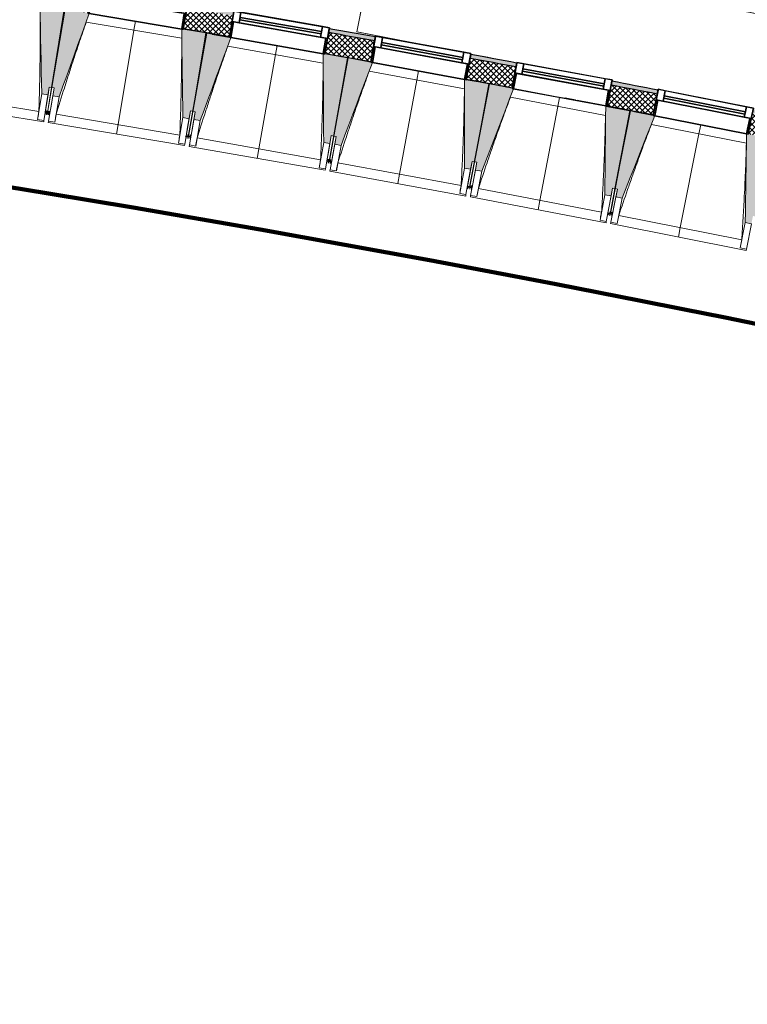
# Model space of a CAD drawing. Header units: centimetres. Extents: x -2631 to 8345, y -3715 to 485.
# Tile 17 of 82: x -122 to 337, y -3715 to -3095. Entities that reach past the tile are written whole.
import ezdxf

# ---------------------------------------------------------------- set-up
doc = ezdxf.new("R2010")
doc.units = ezdxf.units.CM
doc.linetypes.add('Tiret_2_', pattern=[0.25, 0.125, -0.125])
for name, color, linetype, lineweight in [('0-1', 7, 'Continuous', 5), ('ANNOTATIONS-1', 7, 'Continuous', 25), ('HACHURE_C-3', 7, 'Continuous', 18), ('MENUISERIES', 7, 'Continuous', 18), ('MENUISERIES-1', 7, 'Continuous', 25), ('MOBILIER', 7, 'Continuous', 18), ('MUR', 7, 'Continuous', 25), ('MUR_C', 7, 'Continuous', 25), ('OSSATURE', 7, 'Continuous', 18), ('OSSATURE_C', 7, 'Continuous', 18), ('SOL', 7, 'Continuous', 25), ('Z', 7, 'Continuous', 18)]:
    doc.layers.add(name, color=color, linetype=linetype, lineweight=lineweight)
doc.layers.add('A-ANNO-NPLT', color=7, linetype='Continuous', lineweight=25, plot=False)
for name, color, linetype, lineweight, true_color in [('A-GLAZ-GLAS', 7, 'Continuous', 25, 0x5c63b1), ('ANNOTATIONS-3', 4, 'Tiret_2_', 100, 0x00ffff), ('ANNOTATIONS-6', 5, 'Continuous', 100, 0x0000ff), ('HACHURE_C-2', 7, 'Continuous', 5, 0xdadada), ('MENUISERIES-2', 7, 'Continuous', 25, 0x5c63b1), ('MOBILIER-1', 9, 'Continuous', 18, 0x808080), ('OSSATURE-1', 7, 'Continuous', 5, 0x787878), ('OSSATURE-2', 5, 'Continuous', 25, 0x0000ff)]:
    doc.layers.add(name, color=color, linetype=linetype, lineweight=lineweight, true_color=true_color)

# ---------------------------------------------------------------- blocks, each defined once
blk = doc.blocks.new('XXX_VIDE FENETRE - 590-389517-2021_015_1114_DCE_1_50_Sols Chape')
at = {"layer": 'A-ANNO-NPLT'}
for p, q in [((-30.51, 0), (-30.51, -10)), ((-29.51, 0), (-30.51, 0)), ((-29.51, -10), (-29.51, 0)), ((30.51, 0), (29.51, 0)), ((29.51, 0), (29.51, -10)), ((30.51, -10), (30.51, 0)), ((-30.51, -10), (-29.51, -10)), ((-26.01, -10), (-30.51, -10)), ((-30.51, -10), (-30.51, -16.75)), ((-26.01, -16.75), (-26.01, -10)), ((26.01, -10), (26.01, -16.75)), ((30.51, -10), (26.01, -10)), ((29.51, -10), (30.51, -10)), ((30.51, -16.75), (30.51, -10)), ((-30.51, -16.75), (-26.01, -16.75)), ((26.01, -16.75), (30.51, -16.75))]:
    blk.add_line(p, q, dxfattribs=at)
at = {"layer": 'A-GLAZ-GLAS'}
for p, q in [((26.01, -12), (-26.01, -12)), ((-26.01, -12), (-26.01, -13.5)), ((26.01, -13.5), (26.01, -12)), ((-26.01, -13.5), (26.01, -13.5))]:
    blk.add_line(p, q, dxfattribs=at)
at = {"layer": 'MENUISERIES-1'}
for p, q in [((-29.51, 0), (29.51, 0)), ((29.51, 0), (-29.51, 0)), ((-30.51, -10), (-30.51, -0.07)), ((-29.51, -0.07), (-29.51, -10)), ((29.51, -10), (29.51, -0.07)), ((30.51, -0.07), (30.51, -10)), ((30.51, -10), (-30.51, -10)), ((-30.51, -16.75), (-30.51, -10)), ((-30.51, -10), (30.51, -10)), ((-29.51, -10), (29.51, -10)), ((-26.01, -10), (-26.01, -16.75)), ((26.01, -10), (-26.01, -10)), ((26.01, -16.75), (26.01, -10)), ((30.51, -10), (30.51, -16.75)), ((30.51, -16.75), (-30.51, -16.75)), ((-26.01, -16.75), (26.01, -16.75))]:
    blk.add_line(p, q, dxfattribs=at)
at = {"layer": 'MENUISERIES-2'}
for p, q in [((-26.01, -13.5), (-26.01, -12)), ((-26.01, -12), (26.01, -12)), ((26.01, -12), (26.01, -13.5)), ((26.01, -13.5), (-26.01, -13.5))]:
    blk.add_line(p, q, dxfattribs=at)
blk = doc.blocks.new('XXX_VIDE FENETRE - 590-V14-2021_015_1114_DCE_1_50_Sols Chape')
at = {"layer": 'A-ANNO-NPLT'}
for p, q in [((-30.51, 0), (-30.51, -10)), ((-29.51, 0), (-30.51, 0)), ((-29.51, -10), (-29.51, 0)), ((30.51, 0), (29.51, 0)), ((29.51, 0), (29.51, -10)), ((30.51, -10), (30.51, 0)), ((-30.51, -10), (-29.51, -10)), ((-26.01, -10), (-30.51, -10)), ((-30.51, -10), (-30.51, -16.75)), ((-26.01, -16.75), (-26.01, -10)), ((26.01, -10), (26.01, -16.75)), ((30.51, -10), (26.01, -10)), ((29.51, -10), (30.51, -10)), ((30.51, -16.75), (30.51, -10)), ((-30.51, -16.75), (-26.01, -16.75)), ((26.01, -16.75), (30.51, -16.75))]:
    blk.add_line(p, q, dxfattribs=at)
at = {"layer": 'A-GLAZ-GLAS'}
for p, q in [((26.01, -12), (-26.01, -12)), ((-26.01, -12), (-26.01, -13.5)), ((26.01, -13.5), (26.01, -12)), ((-26.01, -13.5), (26.01, -13.5))]:
    blk.add_line(p, q, dxfattribs=at)
at = {"layer": 'MENUISERIES-1'}
for p, q in [((-30.51, 0), (0, 0)), ((-30.51, -10), (-30.51, 0)), ((-29.51, 0), (-29.51, -10)), ((29.51, 0), (-29.51, 0)), ((29.51, -0.22), (29.51, 0)), ((29.51, -10), (29.51, -0.28)), ((30.51, -0.29), (30.51, -10)), ((30.51, -10), (-30.51, -10)), ((-30.51, -16.75), (-30.51, -10)), ((-30.51, -10), (30.51, -10)), ((-29.51, -10), (29.51, -10)), ((-26.01, -10), (-26.01, -16.75)), ((26.01, -10), (-26.01, -10)), ((26.01, -16.75), (26.01, -10)), ((30.51, -10), (30.51, -16.75)), ((30.51, -16.75), (-30.51, -16.75)), ((-26.01, -16.75), (26.01, -16.75))]:
    blk.add_line(p, q, dxfattribs=at)
at = {"layer": 'MENUISERIES-2'}
for p, q in [((-26.01, -13.5), (-26.01, -12)), ((-26.01, -12), (26.01, -12)), ((26.01, -12), (26.01, -13.5)), ((26.01, -13.5), (-26.01, -13.5))]:
    blk.add_line(p, q, dxfattribs=at)
blk = doc.blocks.new('72_SOUS EVIER - Type A-516873-2021_015_1114_DCE_1_50_Sols Chape')
at = {"layer": 'MOBILIER-1'}
for p, q in [((47.58, 0), (61.27, 0)), ((61.27, 0), (47.58, 0)), ((91.46, 0), (134.47, 0)), ((133.22, 0), (91.46, 0)), ((133.22, 0), (134.47, 0)), ((134.47, -58.5), (134.47, 0)), ((134.47, 0), (134.47, -60)), ((-124.95, -60), (134.47, -60)), ((134.47, -60), (-124.95, -60)), ((134.47, -60), (134.47, -58.5))]:
    blk.add_line(p, q, dxfattribs=at)
blk = doc.blocks.new('B02_ARC_rvt-1-2021_015_1114_DCE_1_50_Sols Chape')
at = {"layer": 'HACHURE_C-2'}
h = blk.add_hatch(color=256, dxfattribs=at)
h.paths.add_polyline_path([(706.74, -3233), (707.31, -3230.56), (694.42, -3227.58), (693.86, -3230.02), (700.86, -3231.63)])
h.paths.add_polyline_path([(634.37, -3216.43), (634.93, -3213.99), (606.08, -3207.51), (605.54, -3209.95), (633.56, -3216.25)])
h.paths.add_polyline_path([(545.95, -3196.79), (546.49, -3194.35), (517.59, -3188.08), (517.07, -3190.52), (545.17, -3196.62)])
h.paths.add_polyline_path([(457.39, -3177.79), (457.92, -3175.35), (428.97, -3169.28), (428.47, -3171.73), (457.09, -3177.73)])
h.paths.add_polyline_path([(368.7, -3159.43), (369.2, -3156.98), (357.61, -3154.63), (357.13, -3157.09), (365.98, -3158.88)])
h.paths.add_polyline_path([(347.13, -3155.07), (347.61, -3152.62), (340.22, -3151.13), (339.73, -3153.58), (347, -3155.04)])
h.paths.add_polyline_path([(279.88, -3141.71), (280.36, -3139.26), (251.22, -3133.59), (250.77, -3136.05), (279.16, -3141.57)])
h.paths.add_polyline_path([(190.83, -3124.61), (191.28, -3122.15), (162.33, -3116.73), (161.88, -3119.19), (190.13, -3124.48)])
h.paths.add_polyline_path([(101.86, -3108.18), (102.31, -3105.73), (73.21, -3100.5), (72.77, -3102.96), (101.2, -3108.06)])
h.paths.add_polyline_path([(12.68, -3092.38), (13.11, -3089.92), (2.22, -3088.04), (1.8, -3090.5), (12.04, -3092.27)])
h.paths.add_polyline_path([(-5.1, -3089.31), (-4.68, -3086.85), (-16.03, -3084.9), (-16.45, -3087.37), (-5.29, -3089.28)])
h.paths.add_polyline_path([(-76.62, -3077.22), (-76.2, -3074.76), (-105.38, -3069.95), (-105.78, -3072.42), (-77.23, -3077.12)])
h.paths.add_polyline_path([(-166.02, -3062.71), (-165.62, -3060.24), (-194.84, -3055.64), (-195.22, -3058.11), (-166.61, -3062.61)])
h.paths.add_polyline_path([(-255.53, -3048.83), (-255.15, -3046.36), (-284.39, -3041.97), (-284.75, -3044.44), (-256.09, -3048.75)])
h.paths.add_polyline_path([(-345.13, -3035.6), (-344.77, -3033.13), (-374.04, -3028.95), (-374.39, -3031.43), (-345.66, -3035.53)])
h.paths.add_polyline_path([(-434.83, -3023.02), (-434.48, -3020.54), (-445.43, -3019.05), (-445.76, -3021.53), (-435.33, -3022.95)])
h.paths.add_polyline_path([(-452.7, -3020.59), (-452.37, -3018.11), (-463.79, -3016.57), (-464.11, -3019.05), (-452.99, -3020.55)])
h.paths.add_polyline_path([(-524.61, -3011.08), (-524.28, -3008.6), (-553.61, -3004.84), (-553.92, -3007.32), (-525.09, -3011.02)])
h.paths.add_polyline_path([(-614.48, -2999.79), (-614.17, -2997.31), (-643.53, -2993.76), (-643.82, -2996.24), (-614.93, -2999.73)])
h.paths.add_polyline_path([(-704.42, -2989.14), (-704.13, -2986.66), (-733.51, -2983.32), (-733.79, -2985.81), (-704.85, -2989.09)])
h.paths.add_polyline_path([(-794.44, -2979.14), (-794.17, -2976.66), (-823.58, -2973.54), (-823.83, -2976.02), (-794.84, -2979.1)])
h.paths.add_polyline_path([(-884.53, -2969.79), (-884.28, -2967.31), (-895.27, -2966.21), (-895.52, -2968.7), (-884.91, -2969.76)])
h.paths.add_polyline_path([(-902.48, -2968.01), (-902.24, -2965.52), (-913.7, -2964.39), (-913.94, -2966.88), (-902.86, -2967.97)])
h.paths.add_polyline_path([(-974.69, -2961.09), (-974.45, -2958.6), (-1003.9, -2955.9), (-1004.12, -2958.39), (-975.03, -2961.06)])
h.paths.add_polyline_path([(-1064.9, -2953.04), (-1064.68, -2950.55), (-1094.15, -2948.06), (-1094.35, -2950.55), (-1065.22, -2953.01)])
h.paths.add_polyline_path([(-1155.17, -2945.63), (-1154.97, -2943.14), (-1184.45, -2940.87), (-1184.64, -2943.36), (-1155.47, -2945.61)])
h.paths.add_polyline_path([(-1245.49, -2938.88), (-1245.31, -2936.39), (-1274.81, -2934.32), (-1274.97, -2936.82), (-1245.76, -2938.86)])
h.paths.add_polyline_path([(-1335.86, -2932.78), (-1335.69, -2930.28), (-1337.89, -2930.14), (-1338.05, -2932.64), (-1336.1, -2932.76)])
at = {"layer": 'HACHURE_C-3'}
h = blk.add_hatch(dxfattribs=at)
h.set_pattern_fill('FP_1', color=256, style=0, pattern_type=2)
h.set_pattern_definition([(45, (0, 0), (-1.767767, 1.767767), []), (135, (0, 0), (-1.767767, -1.767767), [])])
h.paths.add_polyline_path([(703.69, -3246.15), (706.74, -3233), (693.86, -3230.02), (690.85, -3243.18), (700.3, -3245.36)])
h.paths.add_polyline_path([(631.37, -3229.59), (634.37, -3216.43), (605.54, -3209.95), (602.63, -3223.13), (631.33, -3229.58)])
h.paths.add_polyline_path([(543.04, -3209.98), (545.95, -3196.79), (517.07, -3190.52), (514.25, -3203.73), (543.01, -3209.97)])
h.paths.add_polyline_path([(454.58, -3191), (457.39, -3177.79), (428.47, -3171.73), (425.75, -3184.96), (454.54, -3190.99)])
h.paths.add_polyline_path([(365.98, -3172.66), (368.7, -3159.43), (357.13, -3157.09), (354.51, -3170.33), (362.91, -3172.03)])
h.paths.add_polyline_path([(344.51, -3168.31), (347.13, -3155.07), (339.73, -3153.58), (337.11, -3166.82), (343.43, -3168.09)])
h.paths.add_polyline_path([(277.25, -3154.95), (279.88, -3141.71), (250.77, -3136.05), (248.34, -3149.33), (277.22, -3154.95)])
h.paths.add_polyline_path([(188.4, -3137.89), (190.83, -3124.61), (161.88, -3119.19), (159.44, -3132.47), (188.33, -3137.87)])
h.paths.add_polyline_path([(99.42, -3121.46), (101.86, -3108.18), (72.77, -3102.96), (70.43, -3116.25), (99.39, -3121.46)])
h.paths.add_polyline_path([(10.34, -3105.68), (12.68, -3092.38), (-16.45, -3087.37), (-18.69, -3100.68), (10.3, -3105.67)])
h.paths.add_polyline_path([(-78.87, -3090.53), (-76.62, -3077.22), (-105.78, -3072.42), (-107.93, -3085.74), (-78.9, -3090.53)])
h.paths.add_polyline_path([(-168.17, -3076.03), (-166.02, -3062.71), (-195.22, -3058.11), (-197.27, -3071.45), (-168.2, -3076.03)])
h.paths.add_polyline_path([(-257.58, -3062.18), (-255.53, -3048.83), (-284.75, -3044.44), (-286.71, -3057.8), (-257.61, -3062.17)])
h.paths.add_polyline_path([(-347.09, -3048.96), (-345.13, -3035.6), (-374.39, -3031.43), (-376.25, -3044.8), (-347.11, -3048.96)])
h.paths.add_polyline_path([(-436.69, -3036.39), (-434.83, -3023.02), (-464.11, -3019.05), (-465.88, -3032.44), (-436.71, -3036.39)])
h.paths.add_polyline_path([(-526.37, -3024.46), (-524.61, -3011.08), (-553.92, -3007.32), (-555.59, -3020.72), (-526.4, -3024.46)])
h.paths.add_polyline_path([(-616.15, -3013.18), (-614.48, -2999.79), (-643.82, -2996.24), (-645.39, -3009.65), (-616.17, -3013.18)])
h.paths.add_polyline_path([(-706, -3002.55), (-704.42, -2989.14), (-733.79, -2985.81), (-735.26, -2999.23), (-706.02, -3002.55)])
h.paths.add_polyline_path([(-795.92, -2992.56), (-794.44, -2979.14), (-823.83, -2976.02), (-825.2, -2989.45), (-795.94, -2992.56)])
h.paths.add_polyline_path([(-885.91, -2983.22), (-884.53, -2969.79), (-913.94, -2966.88), (-915.23, -2980.32), (-885.93, -2983.22)])
h.paths.add_polyline_path([(-975.97, -2974.53), (-974.69, -2961.09), (-1004.12, -2958.39), (-1005.3, -2971.84), (-975.98, -2974.53)])
h.paths.add_polyline_path([(-1066.09, -2966.49), (-1064.9, -2953.04), (-1094.35, -2950.55), (-1095.44, -2964.01), (-1066.1, -2966.49)])
h.paths.add_polyline_path([(-1156.26, -2959.09), (-1155.17, -2945.63), (-1184.64, -2943.36), (-1185.63, -2956.82), (-1156.27, -2959.09)])
h.paths.add_polyline_path([(-1246.49, -2952.34), (-1245.5, -2938.88), (-1274.97, -2936.82), (-1275.87, -2950.29), (-1246.5, -2952.34)])
h.paths.add_polyline_path([(-1336.76, -2946.25), (-1335.86, -2932.78), (-1340.54, -2932.48), (-1341.38, -2945.95), (-1336.77, -2946.25)])
at = {"layer": 'MUR'}
for p, q in [((-18.69, -3100.68), (-16.03, -3084.9)), ((13.11, -3089.92), (10.34, -3105.68)), ((70.43, -3116.25), (73.21, -3100.5)), ((102.31, -3105.73), (99.42, -3121.46)), ((159.44, -3132.47), (162.33, -3116.73)), ((191.28, -3122.15), (188.4, -3137.89)), ((248.34, -3149.33), (251.22, -3133.59)), ((280.36, -3139.26), (277.25, -3154.95)), ((248.34, -3149.33), (243.58, -3148.41))]:
    blk.add_line(p, q, dxfattribs=at)
at = {"layer": 'MUR_C'}
for p, q in [((-16.03, -3084.9), (-18.69, -3100.68)), ((10.34, -3105.68), (13.11, -3089.92)), ((73.21, -3100.5), (70.43, -3116.25)), ((99.42, -3121.46), (102.31, -3105.73)), ((162.33, -3116.73), (159.44, -3132.47)), ((188.4, -3137.89), (191.28, -3122.15)), ((251.22, -3133.59), (248.34, -3149.33)), ((277.25, -3154.95), (280.36, -3139.26))]:
    blk.add_line(p, q, dxfattribs=at)
for radius, start, end in [(12576.48, 80.158866, 80.293065), (12592.48, 79.746489, 79.881041), (12589.98, 79.746518, 79.881015), (12576.48, 79.746672, 79.880871), (12589.98, 79.334775, 79.468821), (12592.48, 79.334828, 79.468848), (12576.48, 79.334487, 79.468677), (12589.98, 78.922131, 79.057072), (12592.48, 78.922103, 79.05718), (12576.48, 78.922284, 79.056485)]:
    blk.add_arc((-2139.2, -15497.1), radius, start, end, dxfattribs=at)
at = {"layer": 'SOL'}
for p, q in [((-3.92, -3103.21), (-4.43, -3103.13)), ((-4.43, -3103.13), (-3.92, -3103.21)), ((10.34, -3105.68), (-0.41, -3103.82)), ((-0.41, -3103.82), (10.34, -3105.68)), ((85.16, -3118.89), (84.7, -3118.81)), ((84.7, -3118.81), (85.16, -3118.89)), ((165.65, -3133.63), (159.43, -3132.47)), ((159.43, -3132.47), (165.65, -3133.63)), ((174.16, -3135.21), (173.69, -3135.13)), ((173.69, -3135.13), (174.16, -3135.21)), ((277.25, -3154.95), (265.57, -3152.67)), ((265.57, -3152.67), (277.25, -3154.95))]:
    blk.add_line(p, q, dxfattribs=at)
blk.add_arc((-2139.2, -15497.1), 12576.48, 78.97876, 79.144958, dxfattribs=at)
blk.add_arc((-2139.2, -15497.1), 12576.48, 78.97876, 79.144958, dxfattribs=at)
at = {"layer": 'MENUISERIES'}
for name, p, rotation in [('XXX_VIDE FENETRE - 590-389517-2021_015_1114_DCE_1_50_Sols Chape', (-48.81, -3095.79), 170.4263171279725), ('XXX_VIDE FENETRE - 590-389517-2021_015_1114_DCE_1_50_Sols Chape', (40.35, -3111.15), 170.0146826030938), ('XXX_VIDE FENETRE - 590-389517-2021_015_1114_DCE_1_50_Sols Chape', (129.4, -3127.14), 169.6030480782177), ('XXX_VIDE FENETRE - 590-V14-2021_015_1114_DCE_1_50_Sols Chape', (218.33, -3143.78), 169.6030480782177), ('XXX_VIDE FENETRE - 590-389517-2021_015_1114_DCE_1_50_Sols Chape', (307.14, -3161.06), 168.7797790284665)]:
    blk.add_blockref(name, p, dxfattribs=dict(at, rotation=rotation))
at = {"layer": 'MOBILIER', "rotation": 168.8099662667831}
blk.add_blockref('72_SOUS EVIER - Type A-516873-2021_015_1114_DCE_1_50_Sols Chape', (222.47, -3128.48), dxfattribs=at)
blk = doc.blocks.new('20_MUR PREFA_01 - MODULE_01 B-3165811-2021_015_1114_DCE_1_50_Sols Chape')
at = {"layer": 'Z'}
for p, q in [((0, 72.21), (0, 66.14)), ((0, 66.14), (0, 5.85)), ((0, 0.07), (0, 5.85))]:
    blk.add_line(p, q, dxfattribs=at)
blk = doc.blocks.new('B02_DC_STR_rvt-1-2021_015_1114_DCE_1_50_Sols Chape')
at = {"layer": 'OSSATURE-1'}
for points in [[(-103.88, -3142.24), (-103.09, -3137.3), (-101.61, -3137.54), (-93.64, -3088.17), (-107.95, -3085.86), (-107.96, -3085.93), (-108.94, -3085.77), (-107.83, -3141.6)], [(-96.9, -3143.4), (-77.91, -3090.88), (-78.9, -3090.71), (-78.9, -3090.64), (-93.17, -3088.24), (-101.49, -3137.55), (-100.01, -3137.8), (-100.84, -3142.73), (-100.01, -3142.87)], [(-15.05, -3157.2), (-14.22, -3152.27), (-12.74, -3152.52), (-4.43, -3103.2), (-18.71, -3100.79), (-18.73, -3100.86), (-19.71, -3100.7), (-19, -3156.54)], [(-8.08, -3158.41), (11.29, -3106.03), (10.3, -3105.86), (10.3, -3105.79), (-3.95, -3103.28), (-12.63, -3152.53), (-11.15, -3152.79), (-12.02, -3157.71), (-11.15, -3157.87)], [(73.67, -3172.8), (74.53, -3167.87), (76.01, -3168.13), (84.68, -3118.88), (70.41, -3116.37), (70.4, -3116.44), (69.42, -3116.26), (69.73, -3172.11)], [(80.63, -3174.06), (100.37, -3121.82), (99.4, -3121.61), (99.39, -3121.57), (85.15, -3118.96), (76.13, -3168.15), (77.6, -3168.42), (76.7, -3173.33), (77.6, -3173.5)], [(162.27, -3189.03), (163.17, -3184.12), (164.65, -3184.39), (173.68, -3135.2), (159.42, -3132.58), (159.41, -3132.65), (158.43, -3132.47), (158.37, -3188.32)], [(169.23, -3190.34), (189.27, -3138.45), (188.33, -3138.27), (188.33, -3137.98), (174.15, -3135.27), (164.77, -3184.4), (166.24, -3184.68), (165.3, -3189.59), (168.06, -3190.12)], [(250.76, -3205.91), (251.7, -3200.99), (253.17, -3201.28), (262.55, -3152.15), (247.32, -3149.25), (246.83, -3205.16), (247.02, -3205.19)], [(257.71, -3207.26), (278.2, -3155.31), (277.22, -3155.12), (277.22, -3155.05), (263.02, -3152.23), (253.29, -3201.29), (254.76, -3201.58), (253.79, -3206.48), (254.77, -3206.68)], [(339.12, -3223.41), (340.1, -3218.51), (341.57, -3218.8), (351.3, -3169.75), (337.08, -3166.93), (337.07, -3166.99), (336.09, -3166.8), (335.2, -3222.63), (335.53, -3222.7)]]:
    blk.add_hatch(color=256, dxfattribs=at).paths.add_polyline_path(points)
at = {"layer": 'ANNOTATIONS-1'}
for p, q in [((-3.96, -3103.29), (-4.43, -3103.2)), ((85.15, -3118.97), (84.68, -3118.88)), ((174.14, -3135.28), (173.68, -3135.2)), ((228.29, -3145.54), (221.76, -3144.29)), ((263.02, -3152.24), (262.55, -3152.15))]:
    blk.add_line(p, q, dxfattribs=at)
at = {"layer": 'ANNOTATIONS-3'}
for p, q in [((-102.7, -3153.76), (-105.66, -3153.28)), ((-13.96, -3168.73), (-16.91, -3168.22)), ((74.68, -3184.34), (71.73, -3183.81)), ((163.2, -3200.58), (160.25, -3200.03)), ((251.61, -3217.46), (248.66, -3216.89))]:
    blk.add_line(p, q, dxfattribs=at)
at = {"layer": 'OSSATURE'}
for p, q in [((-77.91, -3090.88), (-19.71, -3100.7)), ((-19.67, -3106.56), (-79.87, -3096.41)), ((11.29, -3106.03), (69.42, -3116.26)), ((69.41, -3122.13), (9.29, -3111.55)), ((100.37, -3121.82), (158.43, -3132.47)), ((158.38, -3138.34), (98.34, -3127.32)), ((-103.09, -3137.3), (-104.76, -3147.66)), ((-101.61, -3137.54), (-104.17, -3153.42)), ((-104.16, -3153.41), (-101.49, -3137.55)), ((-101.75, -3148.14), (-100.01, -3137.8)), ((189.35, -3138.25), (247.32, -3149.31)), ((-192.51, -3145.36), (-106.62, -3159.21)), ((-187.57, -3140.02), (-109.63, -3152.59)), ((-107.83, -3141.6), (-110.43, -3157.68)), ((-103.88, -3142.24), (-106.48, -3158.32)), ((-103.55, -3158.79), (-100.84, -3142.73)), ((-99.61, -3159.46), (-96.9, -3143.4)), ((247.23, -3155.18), (187.27, -3143.73)), ((-104.76, -3147.66), (-105.65, -3153.18)), ((-102.68, -3153.65), (-101.75, -3148.14)), ((-110.43, -3157.68), (-110.43, -3157.66)), ((-106.48, -3158.32), (-110.43, -3157.68)), ((-105.67, -3153.31), (-105.68, -3153.38)), ((-105.68, -3153.38), (-104.2, -3153.62)), ((-104.19, -3153.56), (-104.2, -3153.62)), ((-104.2, -3153.61), (-102.72, -3153.86)), ((-102.72, -3153.86), (-102.71, -3153.8)), ((-98.73, -3154.38), (-20.87, -3167.51)), ((-19, -3156.54), (-21.71, -3172.6)), ((-15.05, -3157.2), (-17.76, -3173.26)), ((-14.22, -3152.27), (-15.97, -3162.61)), ((-12.74, -3152.52), (-15.42, -3168.37)), ((-15.41, -3168.36), (-12.63, -3152.53)), ((-14.84, -3173.76), (-12.02, -3157.71)), ((-12.97, -3163.12), (-11.15, -3152.79)), ((278.2, -3155.31), (336.09, -3166.8)), ((-106.47, -3158.3), (-106.62, -3159.21)), ((-103.7, -3159.69), (-103.55, -3158.77)), ((-103.7, -3159.69), (-17.91, -3174.15)), ((-99.61, -3159.46), (-103.55, -3158.79)), ((-99.6, -3159.43), (-99.61, -3159.46)), ((-15.97, -3162.61), (-16.9, -3168.12)), ((-13.94, -3168.62), (-12.97, -3163.12)), ((-10.9, -3174.45), (-8.08, -3158.41)), ((335.96, -3172.66), (276.08, -3160.79)), ((-16.91, -3168.23), (-16.93, -3168.33)), ((-16.93, -3168.33), (-15.45, -3168.58)), ((-15.45, -3168.57), (-15.44, -3168.48)), ((-15.44, -3168.48), (-15.45, -3168.58)), ((-15.45, -3168.57), (-13.97, -3168.83)), ((-13.97, -3168.83), (-13.96, -3168.73)), ((-9.98, -3169.37), (67.77, -3183.06)), ((74.53, -3167.87), (72.72, -3178.2)), ((76.01, -3168.13), (73.22, -3183.97)), ((73.23, -3183.96), (76.13, -3168.15)), ((75.71, -3178.73), (77.6, -3168.42)), ((-21.71, -3172.6), (-21.71, -3172.57)), ((-17.76, -3173.26), (-21.71, -3172.6)), ((-17.76, -3173.24), (-17.91, -3174.15)), ((-15, -3174.65), (-14.84, -3173.73)), ((-15, -3174.65), (70.68, -3189.73)), ((-10.9, -3174.45), (-14.84, -3173.76)), ((-10.89, -3174.42), (-10.9, -3174.45)), ((69.73, -3172.11), (66.9, -3188.15)), ((73.67, -3172.8), (70.84, -3188.84)), ((73.76, -3189.36), (76.7, -3173.33)), ((77.7, -3190.08), (80.63, -3174.06)), ((72.72, -3178.2), (71.75, -3183.71)), ((74.7, -3184.23), (75.71, -3178.73)), ((66.9, -3188.15), (66.9, -3188.12)), ((70.84, -3188.84), (66.9, -3188.15)), ((70.85, -3188.82), (70.68, -3189.73)), ((71.73, -3183.81), (71.71, -3183.92)), ((71.71, -3183.92), (73.19, -3184.18)), ((73.19, -3184.17), (73.2, -3184.08)), ((73.2, -3184.08), (73.19, -3184.18)), ((73.19, -3184.17), (74.66, -3184.44)), ((74.66, -3184.44), (74.68, -3184.35)), ((78.65, -3185.01), (156.31, -3199.26)), ((158.34, -3188.31), (155.4, -3204.33)), ((162.27, -3189.03), (159.33, -3205.06)), ((163.17, -3184.12), (161.28, -3194.43)), ((164.65, -3184.39), (161.75, -3200.2)), ((161.75, -3200.19), (164.77, -3184.4)), ((164.27, -3194.98), (166.24, -3184.68)), ((73.6, -3190.25), (73.77, -3189.33)), ((73.6, -3190.25), (159.17, -3205.95)), ((77.7, -3190.08), (73.76, -3189.36)), ((77.7, -3190.05), (77.7, -3190.08)), ((161.28, -3194.43), (160.27, -3199.93)), ((162.25, -3205.59), (165.3, -3189.59)), ((163.23, -3200.47), (164.27, -3194.98)), ((166.18, -3206.34), (169.23, -3190.34)), ((160.25, -3200.04), (160.23, -3200.14)), ((160.23, -3200.14), (161.71, -3200.41)), ((161.71, -3200.4), (161.73, -3200.31)), ((161.73, -3200.31), (161.71, -3200.41)), ((161.71, -3200.4), (163.19, -3200.68)), ((163.19, -3200.68), (163.2, -3200.58)), ((167.17, -3201.28), (244.72, -3216.09)), ((251.7, -3200.99), (249.73, -3211.29)), ((253.17, -3201.28), (250.15, -3217.07)), ((250.16, -3217.06), (253.29, -3201.29)), ((155.4, -3204.33), (155.4, -3204.31)), ((159.33, -3205.06), (155.4, -3204.33)), ((159.34, -3205.03), (159.17, -3205.95)), ((162.08, -3206.48), (162.25, -3205.57)), ((162.08, -3206.48), (247.53, -3222.79)), ((166.18, -3206.34), (162.25, -3205.59)), ((166.19, -3206.32), (166.18, -3206.34)), ((246.83, -3205.16), (243.78, -3221.16)), ((250.76, -3205.91), (247.7, -3221.91)), ((250.62, -3222.46), (253.79, -3206.48)), ((252.72, -3211.87), (254.76, -3201.58)), ((254.54, -3223.24), (257.71, -3207.26)), ((249.73, -3211.29), (248.68, -3216.79)), ((251.63, -3217.37), (252.72, -3211.87)), ((248.66, -3216.89), (248.64, -3216.99)), ((248.64, -3216.99), (250.12, -3217.28)), ((250.12, -3217.27), (250.13, -3217.18)), ((250.13, -3217.18), (250.12, -3217.28)), ((250.12, -3217.27), (251.59, -3217.56)), ((251.59, -3217.56), (251.61, -3217.47)), ((255.57, -3218.19), (333.01, -3233.55)), ((243.78, -3221.16), (243.78, -3221.13)), ((247.7, -3221.91), (243.78, -3221.16)), ((247.71, -3221.88), (247.53, -3222.79)), ((250.44, -3223.35), (250.62, -3222.44)), ((250.44, -3223.35), (335.78, -3240.28)), ((254.54, -3223.24), (250.62, -3222.46)), ((254.55, -3223.22), (254.54, -3223.24)), ((335.2, -3222.63), (332.03, -3238.61)), ((339.12, -3223.41), (335.95, -3239.39)), ((332.03, -3238.61), (332.03, -3238.59)), ((335.95, -3239.39), (332.03, -3238.61)), ((335.96, -3239.37), (335.78, -3240.28))]:
    blk.add_line(p, q, dxfattribs=at)
at = {"layer": 'OSSATURE', "flags": 128}
for points in [[(-110.43, -3157.66), (-110.27, -3156.64), (-110.11, -3155.63), (-109.95, -3154.62), (-109.79, -3153.6), (-109.63, -3152.59)], [(-98.73, -3154.38), (-98.9, -3155.39), (-99.08, -3156.4), (-99.25, -3157.41), (-99.42, -3158.42), (-99.6, -3159.43)], [(-21.71, -3172.57), (-21.54, -3171.56), (-21.37, -3170.55), (-21.21, -3169.53), (-21.04, -3168.52), (-20.87, -3167.51)], [(-9.98, -3169.37), (-10.17, -3170.38), (-10.35, -3171.39), (-10.53, -3172.4), (-10.71, -3173.41), (-10.89, -3174.42)], [(66.9, -3188.12), (67.08, -3187.11), (67.25, -3186.1), (67.43, -3185.09), (67.6, -3184.08), (67.77, -3183.06)], [(78.65, -3185.01), (78.46, -3186.02), (78.27, -3187.03), (78.08, -3188.03), (77.89, -3189.04), (77.7, -3190.05)], [(155.4, -3204.31), (155.58, -3203.3), (155.76, -3202.29), (155.94, -3201.28), (156.12, -3200.27), (156.31, -3199.26)], [(167.17, -3201.28), (166.97, -3202.29), (166.77, -3203.29), (166.58, -3204.3), (166.38, -3205.31), (166.19, -3206.32)], [(243.78, -3221.13), (243.97, -3220.12), (244.15, -3219.11), (244.34, -3218.1), (244.53, -3217.09), (244.72, -3216.09)], [(255.57, -3218.19), (255.36, -3219.19), (255.16, -3220.2), (254.95, -3221.2), (254.75, -3222.21), (254.55, -3223.22)], [(332.03, -3238.59), (332.23, -3237.58), (332.42, -3236.57), (332.62, -3235.56), (332.81, -3234.56), (333.01, -3233.55)]]:
    blk.add_lwpolyline(points, dxfattribs=at)
at = {"layer": 'OSSATURE'}
for points, knots in [([(-109.63, -3152.59), (-109.49, -3147.99), (-109.3, -3141.1), (-109.1, -3131.92), (-108.97, -3124.44), (-108.87, -3116.39), (-108.82, -3107.77), (-108.82, -3099.51), (-108.85, -3094.13), (-108.88, -3091.64)], [0, 0, 0, 0, 0.2222222, 0.3333333, 0.4444444, 0.5833333, 0.7222222, 0.8611111, 0.9816328, 0.9816328, 0.9816328, 0.9816328]), ([(-79.86, -3096.41), (-81.25, -3100.4), (-83.38, -3106.57), (-86.19, -3114.95), (-88.53, -3122.04), (-91.01, -3129.7), (-94.5, -3140.65), (-97.05, -3148.88), (-98.73, -3154.38)], [0.0183454, 0.0183454, 0.0183454, 0.0183454, 0.2222222, 0.3333333, 0.4444444, 0.5833333, 0.7222222, 1, 1, 1, 1]), ([(-20.87, -3167.51), (-20.7, -3162.91), (-20.46, -3156.03), (-20.2, -3146.84), (-20.01, -3139.37), (-19.86, -3131.32), (-19.74, -3122.69), (-19.68, -3114.44), (-19.68, -3109.06), (-19.68, -3106.56)], [0, 0, 0, 0, 0.2222222, 0.3333333, 0.4444444, 0.5833333, 0.7222222, 0.8611111, 0.9816328, 0.9816328, 0.9816328, 0.9816328]), ([(9.3, -3111.55), (7.88, -3115.52), (5.71, -3121.68), (2.84, -3130.03), (0.44, -3137.11), (-2.09, -3144.75), (-5.66, -3155.68), (-8.27, -3163.89), (-9.98, -3169.37)], [0.0183454, 0.0183454, 0.0183454, 0.0183454, 0.2222222, 0.3333333, 0.4444444, 0.5833333, 0.7222222, 1, 1, 1, 1]), ([(67.77, -3183.06), (67.98, -3178.47), (68.27, -3171.59), (68.6, -3162.4), (68.83, -3154.93), (69.05, -3146.88), (69.23, -3138.26), (69.34, -3130), (69.39, -3124.63), (69.4, -3122.13)], [0, 0, 0, 0, 0.2222222, 0.3333333, 0.4444444, 0.5833333, 0.7222222, 0.8611111, 0.9816328, 0.9816328, 0.9816328, 0.9816328]), ([(98.35, -3127.32), (96.9, -3131.29), (94.69, -3137.43), (91.75, -3145.76), (89.31, -3152.82), (86.71, -3160.44), (83.07, -3171.35), (80.4, -3179.54), (78.65, -3185.01)], [0.0183454, 0.0183454, 0.0183454, 0.0183454, 0.2222222, 0.3333333, 0.4444444, 0.5833333, 0.7222222, 1, 1, 1, 1]), ([(156.31, -3199.26), (156.55, -3194.67), (156.89, -3187.78), (157.28, -3178.6), (157.57, -3171.13), (157.84, -3163.09), (158.08, -3154.46), (158.26, -3146.21), (158.34, -3140.83), (158.37, -3138.33)], [0, 0, 0, 0, 0.2222222, 0.3333333, 0.4444444, 0.5833333, 0.7222222, 0.8611111, 0.9816328, 0.9816328, 0.9816328, 0.9816328]), ([(187.28, -3143.73), (185.8, -3147.69), (183.54, -3153.82), (180.55, -3162.13), (178.06, -3169.17), (175.41, -3176.77), (171.69, -3187.65), (168.96, -3195.82), (167.17, -3201.28)], [0.0183454, 0.0183454, 0.0183454, 0.0183454, 0.2222222, 0.3333333, 0.4444444, 0.5833333, 0.7222222, 1, 1, 1, 1]), ([(244.72, -3216.09), (244.99, -3211.5), (245.38, -3204.62), (245.84, -3195.44), (246.18, -3187.97), (246.51, -3179.93), (246.82, -3171.3), (247.05, -3163.05), (247.17, -3157.68), (247.22, -3155.18)], [0, 0, 0, 0, 0.2222222, 0.3333333, 0.4444444, 0.5833333, 0.7222222, 0.8611111, 0.9816328, 0.9816328, 0.9816328, 0.9816328]), ([(276.09, -3160.79), (274.58, -3164.73), (272.28, -3170.84), (269.23, -3179.13), (266.69, -3186.16), (263.98, -3193.74), (260.18, -3204.59), (257.4, -3212.74), (255.57, -3218.19)], [0.0183454, 0.0183454, 0.0183454, 0.0183454, 0.2222222, 0.3333333, 0.4444444, 0.5833333, 0.7222222, 1, 1, 1, 1]), ([(333.01, -3233.55), (333.32, -3228.96), (333.75, -3222.08), (334.28, -3212.91), (334.68, -3205.44), (335.06, -3197.4), (335.43, -3188.78), (335.72, -3180.53), (335.88, -3175.16), (335.95, -3172.66)], [0, 0, 0, 0, 0.2222222, 0.3333333, 0.4444444, 0.5833333, 0.7222222, 0.8611111, 0.9816328, 0.9816328, 0.9816328, 0.9816328])]:
    blk.add_open_spline(points, degree=3, knots=knots, dxfattribs=at)
at = {"layer": 'OSSATURE_C'}
for p, q in [((-101.61, -3137.54), (-93.64, -3088.17)), ((-93.17, -3088.24), (-101.49, -3137.55)), ((-4.43, -3103.2), (-18.72, -3100.79)), ((-12.74, -3152.52), (-4.43, -3103.2)), ((-3.95, -3103.28), (-12.63, -3152.53)), ((10.32, -3105.79), (-3.95, -3103.28)), ((84.68, -3118.88), (70.4, -3116.37)), ((76.01, -3168.13), (84.68, -3118.88)), ((85.15, -3118.96), (76.13, -3168.15)), ((99.4, -3121.57), (85.15, -3118.96)), ((173.68, -3135.2), (159.42, -3132.58)), ((-103.88, -3142.24), (-103.09, -3137.3)), ((-103.09, -3137.3), (-101.61, -3137.54)), ((-101.49, -3137.55), (-100.01, -3137.8)), ((-100.01, -3137.8), (-100.84, -3142.73)), ((164.65, -3184.39), (173.68, -3135.2)), ((174.15, -3135.27), (164.77, -3184.4)), ((188.38, -3137.99), (174.15, -3135.27)), ((-107.83, -3141.6), (-103.88, -3142.24)), ((-100.84, -3142.73), (-96.9, -3143.4)), ((262.55, -3152.15), (247.32, -3149.25)), ((-19, -3156.54), (-15.05, -3157.2)), ((-15.05, -3157.2), (-14.22, -3152.27)), ((-14.22, -3152.27), (-12.74, -3152.52)), ((-12.63, -3152.53), (-11.15, -3152.79)), ((-11.15, -3152.79), (-12.02, -3157.71)), ((-12.02, -3157.71), (-8.08, -3158.41)), ((253.17, -3201.28), (262.55, -3152.15)), ((263.02, -3152.23), (253.29, -3201.29)), ((277.23, -3155.05), (263.02, -3152.23)), ((73.67, -3172.8), (74.53, -3167.87)), ((74.53, -3167.87), (76.01, -3168.13)), ((76.13, -3168.15), (77.6, -3168.42)), ((77.6, -3168.42), (76.7, -3173.33)), ((69.73, -3172.11), (73.67, -3172.8)), ((76.7, -3173.33), (80.63, -3174.06)), ((158.34, -3188.31), (162.27, -3189.03)), ((162.27, -3189.03), (163.17, -3184.12)), ((163.17, -3184.12), (164.65, -3184.39)), ((164.77, -3184.4), (166.24, -3184.68)), ((166.24, -3184.68), (165.3, -3189.59)), ((165.3, -3189.59), (169.23, -3190.34)), ((250.76, -3205.91), (251.7, -3200.99)), ((251.7, -3200.99), (253.17, -3201.28)), ((253.29, -3201.29), (254.76, -3201.58)), ((246.83, -3205.16), (250.76, -3205.91)), ((254.76, -3201.58), (253.79, -3206.48)), ((253.79, -3206.48), (257.71, -3207.26)), ((335.2, -3222.63), (339.12, -3223.41))]:
    blk.add_line(p, q, dxfattribs=at)
at = {"layer": 'OSSATURE_C', "flags": 128}
for points in [[(-108.95, -3085.7), (-108.81, -3092.69), (-108.67, -3099.68), (-108.53, -3106.66), (-108.39, -3113.65), (-108.25, -3120.64), (-108.11, -3127.63), (-107.97, -3134.62), (-107.83, -3141.6)], [(-96.9, -3143.4), (-94.52, -3136.82), (-92.15, -3130.25), (-89.77, -3123.68), (-87.39, -3117.11), (-85.02, -3110.53), (-82.64, -3103.96), (-80.26, -3097.39), (-77.89, -3090.81)], [(-19.71, -3100.63), (-19.62, -3107.62), (-19.53, -3114.6), (-19.44, -3121.59), (-19.35, -3128.58), (-19.27, -3135.57), (-19.18, -3142.56), (-19.09, -3149.55), (-19, -3156.54)], [(-8.08, -3158.41), (-5.65, -3151.85), (-3.23, -3145.3), (-0.81, -3138.74), (1.62, -3132.19), (4.04, -3125.63), (6.46, -3119.07), (8.89, -3112.52), (11.31, -3105.96)], [(69.42, -3116.19), (69.46, -3123.18), (69.49, -3130.17), (69.53, -3137.16), (69.57, -3144.15), (69.61, -3151.14), (69.65, -3158.13), (69.69, -3165.12), (69.73, -3172.11)], [(80.63, -3174.06), (83.11, -3167.52), (85.58, -3160.98), (88.05, -3154.44), (90.52, -3147.9), (92.99, -3141.37), (95.46, -3134.83), (97.93, -3128.29), (100.4, -3121.75)], [(158.43, -3132.4), (158.42, -3139.39), (158.41, -3146.38), (158.4, -3153.37), (158.38, -3160.36), (158.37, -3167.35), (158.36, -3174.33), (158.35, -3181.32), (158.34, -3188.31)], [(169.23, -3190.34), (171.75, -3183.82), (174.27, -3177.3), (176.78, -3170.78), (179.3, -3164.26), (181.82, -3157.74), (184.34, -3151.22), (186.85, -3144.7), (189.27, -3138.45)], [(247.32, -3149.25), (247.26, -3156.23), (247.2, -3163.22), (247.14, -3170.21), (247.08, -3177.2), (247.02, -3184.19), (246.95, -3191.18), (246.89, -3198.17), (246.83, -3205.16)], [(257.71, -3207.26), (260.27, -3200.76), (262.84, -3194.26), (265.4, -3187.76), (267.97, -3181.26), (270.53, -3174.75), (273.09, -3168.25), (275.66, -3161.75), (278.22, -3155.25)], [(336.09, -3166.73), (335.98, -3173.72), (335.87, -3180.71), (335.76, -3187.69), (335.65, -3194.68), (335.53, -3201.67), (335.42, -3208.66), (335.31, -3215.65), (335.2, -3222.63)]]:
    blk.add_lwpolyline(points, dxfattribs=at)
at = {"layer": 'SOL'}
for p, q in [((-15.41, -3168.36), (-3.96, -3103.3)), ((-0.43, -3103.9), (10.32, -3105.79)), ((84.67, -3118.96), (73.22, -3183.97)), ((161.75, -3200.19), (174.13, -3135.33)), ((247.32, -3149.25), (262.55, -3152.15)), ((-102.7, -3153.76), (-105.66, -3153.28)), ((-105.66, -3153.28), (-102.7, -3153.76)), ((262.55, -3152.15), (250.15, -3217.07)), ((-13.96, -3168.73), (-16.91, -3168.22)), ((-16.91, -3168.22), (-13.96, -3168.73)), ((-13.94, -3168.62), (-15.41, -3168.36)), ((-13.96, -3168.73), (-13.94, -3168.62)), ((71.75, -3183.71), (71.73, -3183.81)), ((71.73, -3183.81), (74.68, -3184.34)), ((73.22, -3183.97), (71.75, -3183.71)), ((163.2, -3200.58), (160.25, -3200.03)), ((160.25, -3200.03), (163.2, -3200.58)), ((163.23, -3200.47), (161.75, -3200.19)), ((163.2, -3200.58), (163.23, -3200.47)), ((248.68, -3216.79), (248.66, -3216.89)), ((251.61, -3217.46), (248.66, -3216.89)), ((248.66, -3216.89), (251.61, -3217.46)), ((250.15, -3217.07), (248.68, -3216.79))]:
    blk.add_line(p, q, dxfattribs=at)
at = {"layer": 'OSSATURE-2'}
for p, rotation in [((-48.8, -3095.72), 170.4263171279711), ((40.36, -3111.08), 170.0146826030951), ((129.41, -3127.08), 169.603048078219), ((218.35, -3143.71), 169.1914135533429), ((307.16, -3160.99), 168.7797790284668)]:
    blk.add_blockref('20_MUR PREFA_01 - MODULE_01 B-3165811-2021_015_1114_DCE_1_50_Sols Chape', p, dxfattribs=dict(at, rotation=rotation))

msp = doc.modelspace()

# ---------------------------------------------------------------- linework, layer by layer
at = {"layer": 'ANNOTATIONS-6'}
msp.add_arc((-2142.864, -15518.971), 12482.382, 71.0193254, 86.9438224, dxfattribs=at)

# ---------------------------------------------------------------- block references
at = {"layer": '0-1'}
for name in ['B02_DC_STR_rvt-1-2021_015_1114_DCE_1_50_Sols Chape', 'B02_ARC_rvt-1-2021_015_1114_DCE_1_50_Sols Chape']:
    msp.add_blockref(name, (0, 0), dxfattribs=at)

doc.saveas('drawing.dxf')
